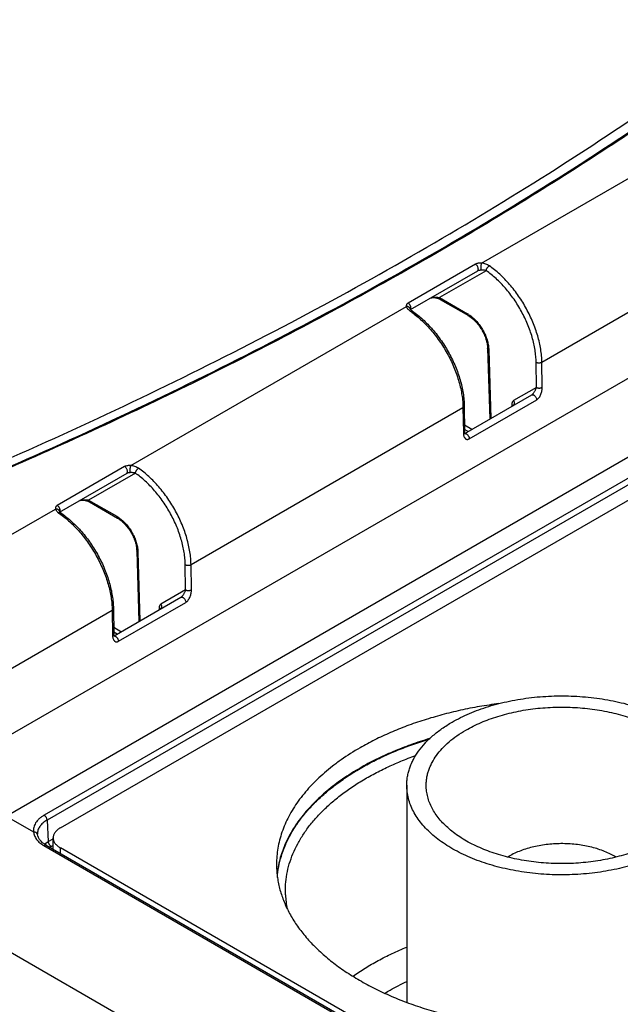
# Model space of a CAD drawing. Header units: inches. Extents: x 0 to 34, y 0 to 22.
# Tile 5 of 67: x 2.925 to 3.651, y 12.575 to 13.766. Entities that reach past the tile are written whole.
import ezdxf

# ---------------------------------------------------------------- set-up
doc = ezdxf.new("R2010")
doc.units = ezdxf.units.IN
doc.header["$LTSCALE"] = 1.87
doc.header["$MEASUREMENT"] = 0
doc.layers.get('0').update_dxf_attribs({"linetype": 'CONTINUOUS'})

msp = doc.modelspace()

# ---------------------------------------------------------------- linework, layer by layer
at = {"color": 7, "linetype": 'CONTINUOUS'}
for p, q in [((3.4835, 13.4718), (3.8168, 13.6643)), ((2.8685, 12.8754), (4.0546, 13.5602)), ((3.5564, 13.3521), (3.8853, 13.542)), ((2.9084, 12.8028), (4.0964, 13.4888)), ((3.4761, 13.4706), (3.3946, 13.4236)), ((4.094, 13.4618), (2.9545, 12.8038)), ((4.0975, 13.4559), (2.958, 12.7979)), ((3.4785, 13.4623), (3.397, 13.4153)), ((3.489, 13.4627), (3.4326, 13.4301)), ((2.9742, 12.7887), (4.1041, 13.4411)), ((3.4326, 13.4301), (3.4664, 13.4106)), ((3.4336, 13.4279), (3.4675, 13.4083)), ((3.0592, 13.2269), (3.3925, 13.4193)), ((3.397, 13.4152), (3.3971, 13.4153)), ((3.3973, 13.4164), (3.3973, 13.4165)), ((3.3977, 13.4159), (3.3979, 13.4162)), ((3.3979, 13.4162), (3.3981, 13.4168)), ((3.3989, 13.4146), (3.3982, 13.4152)), ((3.4907, 13.3689), (3.4933, 13.2831)), ((3.4919, 13.3707), (3.4922, 13.367)), ((3.4922, 13.367), (3.4946, 13.2839)), ((3.5499, 13.3215), (3.5494, 13.352)), ((3.5568, 13.3216), (3.5564, 13.3521)), ((3.5499, 13.3215), (3.5222, 13.3055)), ((3.4633, 13.2658), (3.5441, 13.3125)), ((3.1321, 13.1071), (3.461, 13.297)), ((3.461, 13.297), (3.4615, 13.2665)), ((3.4625, 13.299), (3.4629, 13.2685)), ((3.4686, 13.2593), (3.5501, 13.3063)), ((3.5201, 13.3007), (3.5202, 13.2987)), ((3.4717, 13.2707), (3.4628, 13.2758)), ((3.4671, 13.268), (3.4629, 13.2704)), ((3.4634, 13.2657), (3.4645, 13.2655)), ((3.0518, 13.2257), (2.9704, 13.1786)), ((3.0543, 13.2174), (2.9727, 13.1703)), ((3.0648, 13.2178), (3.0083, 13.1852)), ((3.0083, 13.1852), (3.0422, 13.1656)), ((3.0094, 13.1829), (3.0432, 13.1634)), ((2.7978, 13.0759), (2.9683, 13.1743)), ((2.9727, 13.1703), (2.9728, 13.1704)), ((2.9731, 13.1715), (2.9731, 13.1715)), ((2.9734, 13.1709), (2.9736, 13.1712)), ((2.9736, 13.1712), (2.9738, 13.1719)), ((2.9746, 13.1696), (2.9739, 13.1703)), ((3.0665, 13.1239), (3.069, 13.0382)), ((3.0676, 13.1257), (3.0679, 13.1221)), ((3.0679, 13.1221), (3.0704, 13.0389)), ((3.1256, 13.0765), (3.1252, 13.107)), ((3.1326, 13.0766), (3.1321, 13.1071)), ((3.1256, 13.0765), (3.0956, 13.0592)), ((3.039, 13.0208), (3.1199, 13.0675)), ((3.0444, 13.0143), (3.1258, 13.0613)), ((2.8685, 12.9549), (3.0368, 13.052)), ((3.0368, 13.052), (3.0372, 13.0215)), ((3.0382, 13.054), (3.0387, 13.0236)), ((3.0936, 13.0547), (3.0936, 13.0524)), ((3.0951, 13.0534), (3.0946, 13.053)), ((3.0474, 13.0257), (3.0386, 13.0308)), ((3.0428, 13.023), (3.0386, 13.0255)), ((3.0391, 13.0207), (3.0402, 13.0206)), ((3.393, 12.84), (3.393, 12.5774)), ((2.9084, 12.8028), (2.9417, 12.7836)), ((2.958, 12.7979), (2.9595, 12.7719)), ((2.9466, 12.7803), (2.9462, 12.7814)), ((2.9466, 12.7803), (2.9465, 12.7811)), ((2.9555, 12.7692), (2.9595, 12.7719)), ((2.9595, 12.7719), (2.9654, 12.7753)), ((2.9654, 12.7626), (2.9654, 12.7764)), ((2.9541, 12.767), (4.4292, 11.9153)), ((2.957, 12.7675), (2.9552, 12.7686)), ((2.957, 12.7675), (4.432, 11.9158)), ((2.963, 12.7661), (2.9654, 12.7674)), ((2.9742, 12.7575), (2.9742, 12.7642)), ((4.4397, 11.918), (2.9742, 12.7642)), ((4.3842, 11.7888), (2.8377, 12.6818))]:
    msp.add_line(p, q, dxfattribs=at)
for points in [[(3.4218, 13.4296), (3.4221, 13.4297), (3.4226, 13.4299), (3.4232, 13.43), (3.4238, 13.4301), (3.4246, 13.4302), (3.4254, 13.4302), (3.4261, 13.4301), (3.4269, 13.4301), (3.4277, 13.4299), (3.4285, 13.4298), (3.4293, 13.4296), (3.4301, 13.4294), (3.4308, 13.4292), (3.4315, 13.4289), (3.4323, 13.4286)], [(3.4323, 13.4286), (3.433, 13.4282), (3.4336, 13.4279)], [(3.3982, 13.4152), (3.3977, 13.4158), (3.3975, 13.4162), (3.3973, 13.4164), (3.3973, 13.4164)], [(3.4, 13.4137), (3.3997, 13.4139), (3.3989, 13.4146)], [(3.4637, 13.2651), (3.4637, 13.2651), (3.4637, 13.2651), (3.4636, 13.2652), (3.4635, 13.2655), (3.4634, 13.2658), (3.4632, 13.2662), (3.4631, 13.2667), (3.463, 13.2674), (3.463, 13.2681), (3.4629, 13.2685)], [(2.9976, 13.1846), (2.9978, 13.1848), (2.9983, 13.1849), (2.9989, 13.185), (2.9996, 13.1851), (3.0003, 13.1852), (3.0011, 13.1852), (3.0019, 13.1852), (3.0027, 13.1851), (3.0035, 13.185), (3.0043, 13.1848), (3.005, 13.1846), (3.0058, 13.1844), (3.0066, 13.1842), (3.0073, 13.1839), (3.008, 13.1836)], [(3.008, 13.1836), (3.0087, 13.1833), (3.0094, 13.1829)], [(2.9739, 13.1703), (2.9735, 13.1708), (2.9732, 13.1712), (2.9731, 13.1715), (2.9731, 13.1715)], [(2.9757, 13.1688), (2.9755, 13.1689), (2.9746, 13.1696)], [(3.0394, 13.0202), (3.0394, 13.0201), (3.0394, 13.0202), (3.0393, 13.0203), (3.0392, 13.0205), (3.0391, 13.0208), (3.039, 13.0213), (3.0388, 13.0218), (3.0388, 13.0224), (3.0387, 13.0231), (3.0387, 13.0236)], [(2.9552, 12.7686), (2.9527, 12.7705), (2.9507, 12.7724), (2.949, 12.7745), (2.9477, 12.7767), (2.9469, 12.7788), (2.9466, 12.7803)]]:
    msp.add_lwpolyline(points, dxfattribs=at)
for centre, radius, start, end in [((3.3347, 13.3231), 0.1101, 54.2598, 55.1883), ((3.4485, 13.3796), 0.0358, 56.6955, 59.9842), ((2.9104, 13.0781), 0.1101, 54.2598, 55.1883), ((3.0243, 13.1346), 0.0358, 56.6955, 59.9842), ((2.9732, 12.7471), 0.0283, 128.7294, 130.1686), ((2.9782, 12.7398), 0.0303, 119.9395, 123.8121), ((3.5585, 12.6821), 0.0833, 119.999, 121.424), ((3.3529, 12.712), 0.1067, 182.4788, 191.655)]:
    msp.add_arc(centre, radius, start, end, dxfattribs=at)
for points, knots in [([(2.753, 13.1684), (2.8109, 13.1918), (2.9249, 13.24), (3.0917, 13.3173), (3.2526, 13.3987), (3.4072, 13.484), (3.5552, 13.5732), (3.6963, 13.666), (3.8303, 13.7623), (3.9158, 13.8295), (3.9572, 13.8637)], [0, 0, 0, 0, 0.134227, 0.265973, 0.395143, 0.521653, 0.645435, 0.766439, 0.884631, 1, 1, 1, 1]), ([(2.7624, 13.1624), (2.8198, 13.1856), (2.9327, 13.2332), (3.098, 13.3096), (3.2575, 13.3899), (3.4109, 13.4741), (3.5579, 13.5621), (3.6981, 13.6536), (3.8315, 13.7485), (3.9166, 13.8148), (3.9579, 13.8484)], [0, 0, 0, 0, 0.134098, 0.265751, 0.394864, 0.521355, 0.645156, 0.766217, 0.884503, 1, 1, 1, 1]), ([(3.687, 13.6455), (3.6529, 13.6224), (3.5833, 13.5769), (3.4761, 13.5111), (3.3654, 13.4473), (3.2513, 13.3856), (3.1338, 13.326), (3.0131, 13.2686), (2.8893, 13.2135), (2.8053, 13.1784), (2.7629, 13.1613)], [0, 0, 0, 0, 0.118305, 0.238588, 0.360823, 0.48498, 0.611022, 0.738905, 0.868583, 1, 1, 1, 1]), ([(3.4835, 13.4718), (3.4828, 13.4719), (3.4815, 13.4719), (3.4795, 13.4718), (3.4777, 13.4714), (3.4766, 13.4709), (3.4761, 13.4706)], [0, 0, 0, 0, 0.26183, 0.522046, 0.771896, 1, 1, 1, 1]), ([(3.4785, 13.4623), (3.4786, 13.4624), (3.4789, 13.4626), (3.4792, 13.4629), (3.4794, 13.4634), (3.4795, 13.4639), (3.4796, 13.4644), (3.4795, 13.4652), (3.4793, 13.4663), (3.4788, 13.4676), (3.478, 13.4688), (3.4771, 13.4699), (3.4764, 13.4704), (3.4761, 13.4706)], [0, 0, 0, 0, 0.04284, 0.087468, 0.135284, 0.187234, 0.243726, 0.304733, 0.438367, 0.582676, 0.729794, 0.871346, 1, 1, 1, 1]), ([(3.4829, 13.4633), (3.4825, 13.4633), (3.4818, 13.4632), (3.4809, 13.4631), (3.4801, 13.4629), (3.4795, 13.4628), (3.479, 13.4626), (3.4787, 13.4624), (3.4785, 13.4623)], [0, 0, 0, 0, 0.243804, 0.498544, 0.62898, 0.759211, 0.885128, 1, 1, 1, 1]), ([(3.4829, 13.4633), (3.4829, 13.4634), (3.4829, 13.4637), (3.4828, 13.4642), (3.4828, 13.465), (3.4828, 13.4661), (3.4829, 13.4673), (3.483, 13.4686), (3.4831, 13.4698), (3.4833, 13.4709), (3.4834, 13.4715), (3.4835, 13.4718)], [0, 0, 0, 0, 0.035553, 0.07945, 0.189331, 0.322452, 0.469789, 0.621278, 0.766554, 0.895697, 1, 1, 1, 1]), ([(3.489, 13.4627), (3.4886, 13.4629), (3.4876, 13.4631), (3.4862, 13.4633), (3.4846, 13.4634), (3.4835, 13.4634), (3.4829, 13.4633)], [0, 0, 0, 0, 0.228463, 0.471052, 0.727757, 1, 1, 1, 1]), ([(3.4929, 13.4685), (3.4922, 13.469), (3.4908, 13.4698), (3.4886, 13.4708), (3.4861, 13.4715), (3.4844, 13.4717), (3.4835, 13.4718)], [0, 0, 0, 0, 0.235693, 0.481608, 0.736806, 1, 1, 1, 1]), ([(3.489, 13.4627), (3.4891, 13.463), (3.4892, 13.4635), (3.4894, 13.4644), (3.4898, 13.4652), (3.4903, 13.466), (3.4909, 13.4668), (3.4915, 13.4675), (3.4922, 13.4681), (3.4926, 13.4684), (3.4929, 13.4685)], [0, 0, 0, 0, 0.110213, 0.231136, 0.360037, 0.49354, 0.627932, 0.759437, 0.884485, 1, 1, 1, 1]), ([(3.5564, 13.3521), (3.5564, 13.3546), (3.5561, 13.3598), (3.5551, 13.3677), (3.5535, 13.3757), (3.5514, 13.3839), (3.5488, 13.3922), (3.5456, 13.4005), (3.5419, 13.4086), (3.5378, 13.4167), (3.5333, 13.4245), (3.5283, 13.4321), (3.5231, 13.4393), (3.5175, 13.4462), (3.5116, 13.4525), (3.5056, 13.4584), (3.4993, 13.4638), (3.495, 13.467), (3.4929, 13.4685)], [0, 0, 0, 0, 0.055704, 0.113683, 0.173727, 0.235588, 0.298979, 0.363586, 0.429072, 0.495087, 0.561271, 0.62726, 0.692697, 0.757229, 0.820524, 0.882266, 0.942175, 1, 1, 1, 1]), ([(3.5494, 13.352), (3.5494, 13.3544), (3.5491, 13.3593), (3.5482, 13.3668), (3.5467, 13.3745), (3.5447, 13.3823), (3.5422, 13.3902), (3.5392, 13.398), (3.5357, 13.4058), (3.5318, 13.4134), (3.5275, 13.4209), (3.5228, 13.4281), (3.5177, 13.4349), (3.5124, 13.4415), (3.5069, 13.4475), (3.5011, 13.4531), (3.4952, 13.4582), (3.4911, 13.4613), (3.489, 13.4627)], [0, 0, 0, 0, 0.055704, 0.113683, 0.173727, 0.235588, 0.298979, 0.363586, 0.429072, 0.495087, 0.561271, 0.62726, 0.692697, 0.757229, 0.820524, 0.882267, 0.942175, 1, 1, 1, 1]), ([(3.4218, 13.4296), (3.422, 13.4297), (3.4225, 13.4299), (3.4232, 13.4301), (3.424, 13.4303), (3.425, 13.4305), (3.4263, 13.4306), (3.4277, 13.4306), (3.429, 13.4306), (3.4306, 13.4305), (3.4318, 13.4303), (3.4326, 13.4301)], [0, 0, 0, 0, 0.066928, 0.139582, 0.212813, 0.284545, 0.421686, 0.55067, 0.672408, 0.787638, 1, 1, 1, 1]), ([(3.4326, 13.4301), (3.4326, 13.4299), (3.4326, 13.4294), (3.4328, 13.4288), (3.4332, 13.4282), (3.4335, 13.428), (3.4336, 13.4279)], [0, 0, 0, 0, 0.289799, 0.549049, 0.782228, 1, 1, 1, 1]), ([(3.3946, 13.4236), (3.3942, 13.4233), (3.3936, 13.4229), (3.393, 13.4222), (3.3927, 13.4216), (3.3925, 13.421), (3.3924, 13.4205), (3.3924, 13.4199), (3.3925, 13.4195), (3.3925, 13.4193)], [0, 0, 0, 0, 0.293066, 0.423644, 0.545715, 0.661864, 0.774774, 0.886876, 1, 1, 1, 1]), ([(3.3973, 13.4165), (3.3973, 13.4167), (3.3971, 13.4171), (3.3967, 13.4177), (3.3962, 13.4182), (3.3956, 13.4187), (3.3949, 13.419), (3.3939, 13.4193), (3.3931, 13.4194), (3.3925, 13.4193)], [0, 0, 0, 0, 0.113367, 0.228447, 0.346688, 0.46907, 0.596025, 0.727416, 1, 1, 1, 1]), ([(3.3925, 13.4193), (3.3927, 13.4188), (3.3931, 13.418), (3.3937, 13.417), (3.3945, 13.416), (3.3958, 13.4148), (3.3969, 13.4139), (3.3975, 13.4135)], [0, 0, 0, 0, 0.214544, 0.330563, 0.452626, 0.714677, 1, 1, 1, 1]), ([(3.3981, 13.4168), (3.3981, 13.4171), (3.3981, 13.4177), (3.398, 13.4186), (3.3978, 13.4196), (3.3973, 13.4206), (3.3968, 13.4215), (3.3962, 13.4224), (3.3954, 13.4231), (3.3949, 13.4234), (3.3946, 13.4236)], [0, 0, 0, 0, 0.106205, 0.224438, 0.352354, 0.486416, 0.62243, 0.756012, 0.883007, 1, 1, 1, 1]), ([(3.4, 13.4137), (3.3999, 13.4138), (3.3998, 13.4139), (3.3994, 13.414), (3.3989, 13.414), (3.3982, 13.4138), (3.3978, 13.4136), (3.3975, 13.4135)], [0, 0, 0, 0, 0.101963, 0.206876, 0.434613, 0.69764, 1, 1, 1, 1]), ([(3.399, 13.4124), (3.4011, 13.4109), (3.4053, 13.4076), (3.4114, 13.4023), (3.4174, 13.3963), (3.4231, 13.39), (3.4286, 13.3831), (3.4337, 13.376), (3.4385, 13.3685), (3.443, 13.3607), (3.447, 13.3528), (3.4505, 13.3447), (3.4536, 13.3366), (3.4562, 13.3284), (3.4583, 13.3203), (3.4598, 13.3124), (3.4607, 13.3046), (3.461, 13.2995), (3.461, 13.297)], [0, 0, 0, 0, 0.058235, 0.118467, 0.180453, 0.243911, 0.308533, 0.373991, 0.439944, 0.506042, 0.571933, 0.637269, 0.70171, 0.764931, 0.826628, 0.886526, 0.944384, 1, 1, 1, 1]), ([(3.4, 13.4137), (3.4021, 13.4122), (3.4064, 13.409), (3.4125, 13.4038), (3.4185, 13.3979), (3.4243, 13.3917), (3.4298, 13.3849), (3.4349, 13.3778), (3.4398, 13.3704), (3.4442, 13.3627), (3.4483, 13.3548), (3.4519, 13.3468), (3.455, 13.3387), (3.4576, 13.3306), (3.4597, 13.3225), (3.4612, 13.3145), (3.4622, 13.3067), (3.4624, 13.3015), (3.4625, 13.299)], [0, 0, 0, 0, 0.058181, 0.118268, 0.180047, 0.243269, 0.307648, 0.372874, 0.438621, 0.50455, 0.570319, 0.635591, 0.700035, 0.763342, 0.825226, 0.88543, 0.943744, 1, 1, 1, 1]), ([(3.4664, 13.4106), (3.4664, 13.4103), (3.4665, 13.4099), (3.4667, 13.4092), (3.467, 13.4087), (3.4673, 13.4084), (3.4675, 13.4083)], [0, 0, 0, 0, 0.289799, 0.549049, 0.782228, 1, 1, 1, 1]), ([(3.4675, 13.4083), (3.4682, 13.4079), (3.4697, 13.407), (3.4718, 13.4054), (3.474, 13.4035), (3.4768, 13.4007), (3.4802, 13.3967), (3.4837, 13.3915), (3.4866, 13.3859), (3.4885, 13.381), (3.4896, 13.3771), (3.4902, 13.3743), (3.4906, 13.3716), (3.4907, 13.3698), (3.4907, 13.3689)], [0, 0, 0, 0, 0.053827, 0.110884, 0.170779, 0.233091, 0.363124, 0.497338, 0.6319, 0.762962, 0.826035, 0.886847, 0.944971, 1, 1, 1, 1]), ([(3.4682, 13.4095), (3.4697, 13.4085), (3.4726, 13.4063), (3.4767, 13.4023), (3.4805, 13.3978), (3.484, 13.3927), (3.4869, 13.3874), (3.4892, 13.3818), (3.491, 13.3762), (3.4917, 13.3725), (3.4919, 13.3707)], [0, 0, 0, 0, 0.114996, 0.237237, 0.364803, 0.49543, 0.626675, 0.756057, 0.881203, 1, 1, 1, 1]), ([(3.4922, 13.367), (3.492, 13.3672), (3.4916, 13.3674), (3.4911, 13.3679), (3.4908, 13.3684), (3.4907, 13.3687), (3.4907, 13.3689)], [0, 0, 0, 0, 0.291924, 0.551667, 0.783955, 1, 1, 1, 1]), ([(3.5494, 13.352), (3.5497, 13.3518), (3.5502, 13.3516), (3.551, 13.3514), (3.552, 13.3512), (3.5529, 13.3512), (3.5539, 13.3512), (3.5548, 13.3514), (3.5556, 13.3517), (3.5562, 13.3519), (3.5564, 13.3521)], [0, 0, 0, 0, 0.113486, 0.236274, 0.365797, 0.498904, 0.632163, 0.76213, 0.88562, 1, 1, 1, 1]), ([(3.5441, 13.3125), (3.5443, 13.3126), (3.5447, 13.3129), (3.5453, 13.3134), (3.5458, 13.314), (3.5465, 13.3148), (3.5472, 13.3158), (3.5479, 13.317), (3.5485, 13.3182), (3.5492, 13.3196), (3.5496, 13.3208), (3.5499, 13.3215)], [0, 0, 0, 0, 0.065202, 0.136898, 0.209841, 0.28164, 0.419303, 0.548918, 0.671247, 0.786973, 1, 1, 1, 1]), ([(3.5499, 13.3215), (3.5501, 13.3214), (3.5506, 13.3211), (3.5515, 13.3209), (3.5524, 13.3207), (3.5534, 13.3207), (3.5543, 13.3208), (3.5552, 13.3209), (3.5561, 13.3212), (3.5566, 13.3214), (3.5568, 13.3216)], [0, 0, 0, 0, 0.113486, 0.236274, 0.365797, 0.498904, 0.632163, 0.76213, 0.88562, 1, 1, 1, 1]), ([(3.5501, 13.3063), (3.5503, 13.3064), (3.5509, 13.3068), (3.5517, 13.3075), (3.5524, 13.3083), (3.5534, 13.3095), (3.5544, 13.3112), (3.5553, 13.3133), (3.556, 13.3154), (3.5565, 13.3175), (3.5568, 13.3196), (3.5569, 13.3209), (3.5568, 13.3216)], [0, 0, 0, 0, 0.05676, 0.11734, 0.180838, 0.246294, 0.379667, 0.512562, 0.642216, 0.767175, 0.886624, 1, 1, 1, 1]), ([(3.5441, 13.3125), (3.5442, 13.3125), (3.5445, 13.3127), (3.5449, 13.3127), (3.5454, 13.3127), (3.5459, 13.3126), (3.5464, 13.3123), (3.5471, 13.3119), (3.5479, 13.3112), (3.5488, 13.3101), (3.5495, 13.3089), (3.5499, 13.3076), (3.5501, 13.3067), (3.5501, 13.3063)], [0, 0, 0, 0, 0.042826, 0.087415, 0.13515, 0.186975, 0.243301, 0.304115, 0.437357, 0.581401, 0.728537, 0.870506, 1, 1, 1, 1]), ([(3.4625, 13.299), (3.4625, 13.2988), (3.4624, 13.2984), (3.4621, 13.2979), (3.4617, 13.2974), (3.4613, 13.2971), (3.461, 13.297)], [0, 0, 0, 0, 0.215959, 0.448301, 0.708161, 1, 1, 1, 1]), ([(3.5222, 13.3055), (3.522, 13.3054), (3.5217, 13.3052), (3.5213, 13.3047), (3.5209, 13.3042), (3.5206, 13.3036), (3.5204, 13.303), (3.5202, 13.302), (3.5201, 13.3012), (3.5201, 13.3007)], [0, 0, 0, 0, 0.107002, 0.216253, 0.329652, 0.448848, 0.574994, 0.708807, 1, 1, 1, 1]), ([(3.5201, 13.3007), (3.5203, 13.3006), (3.5206, 13.3004), (3.5209, 13.3001), (3.5212, 13.2998), (3.5214, 13.2996), (3.5214, 13.2994)], [0, 0, 0, 0, 0.281522, 0.541093, 0.779482, 1, 1, 1, 1]), ([(3.5222, 13.3055), (3.5225, 13.305), (3.5228, 13.3042), (3.523, 13.3031), (3.523, 13.3023), (3.5228, 13.3015), (3.5226, 13.3008), (3.5222, 13.3002), (3.5219, 13.2998), (3.5217, 13.2996)], [0, 0, 0, 0, 0.268882, 0.400418, 0.528415, 0.652251, 0.771783, 0.887387, 1, 1, 1, 1]), ([(3.4629, 13.2685), (3.4629, 13.2683), (3.4629, 13.2679), (3.4626, 13.2674), (3.4621, 13.2669), (3.4617, 13.2666), (3.4615, 13.2665)], [0, 0, 0, 0, 0.215959, 0.448301, 0.708161, 1, 1, 1, 1]), ([(3.4615, 13.2665), (3.4615, 13.2659), (3.4616, 13.2647), (3.4619, 13.263), (3.4624, 13.2617), (3.4628, 13.2608), (3.4633, 13.2602), (3.4637, 13.2596), (3.4643, 13.2592), (3.4649, 13.2588), (3.4655, 13.2586), (3.4663, 13.2585), (3.467, 13.2586), (3.4678, 13.2589), (3.4684, 13.2591), (3.4686, 13.2593)], [0, 0, 0, 0, 0.146174, 0.282926, 0.409883, 0.469806, 0.52748, 0.583218, 0.637539, 0.691298, 0.745703, 0.802289, 0.862699, 0.928345, 1, 1, 1, 1]), ([(3.4645, 13.2655), (3.4647, 13.2654), (3.4653, 13.2652), (3.466, 13.2646), (3.4667, 13.2639), (3.4673, 13.2631), (3.4679, 13.2622), (3.4683, 13.2612), (3.4686, 13.2602), (3.4686, 13.2596), (3.4686, 13.2593)], [0, 0, 0, 0, 0.105854, 0.223681, 0.351219, 0.485016, 0.620962, 0.754739, 0.882227, 1, 1, 1, 1]), ([(3.0592, 13.2269), (3.0586, 13.2269), (3.0572, 13.227), (3.0553, 13.2268), (3.0534, 13.2264), (3.0523, 13.2259), (3.0518, 13.2257)], [0, 0, 0, 0, 0.26183, 0.522046, 0.771896, 1, 1, 1, 1]), ([(3.0543, 13.2174), (3.0544, 13.2174), (3.0546, 13.2176), (3.0549, 13.218), (3.0551, 13.2184), (3.0552, 13.2189), (3.0553, 13.2194), (3.0553, 13.2203), (3.055, 13.2214), (3.0545, 13.2227), (3.0538, 13.2239), (3.0529, 13.2249), (3.0522, 13.2254), (3.0518, 13.2257)], [0, 0, 0, 0, 0.04284, 0.087468, 0.135284, 0.187234, 0.243726, 0.304733, 0.438367, 0.582676, 0.729794, 0.871346, 1, 1, 1, 1]), ([(3.0586, 13.2184), (3.0586, 13.2185), (3.0586, 13.2187), (3.0586, 13.2192), (3.0585, 13.22), (3.0586, 13.2212), (3.0586, 13.2224), (3.0587, 13.2236), (3.0589, 13.2249), (3.059, 13.2259), (3.0592, 13.2266), (3.0592, 13.2269)], [0, 0, 0, 0, 0.035553, 0.07945, 0.189331, 0.322452, 0.469789, 0.621278, 0.766554, 0.895697, 1, 1, 1, 1]), ([(3.0686, 13.2236), (3.068, 13.224), (3.0666, 13.2248), (3.0643, 13.2258), (3.0618, 13.2265), (3.0601, 13.2268), (3.0592, 13.2269)], [0, 0, 0, 0, 0.235693, 0.481608, 0.736806, 1, 1, 1, 1]), ([(3.0586, 13.2184), (3.0583, 13.2183), (3.0575, 13.2183), (3.0566, 13.2181), (3.0558, 13.218), (3.0553, 13.2178), (3.0547, 13.2176), (3.0544, 13.2175), (3.0543, 13.2174)], [0, 0, 0, 0, 0.243804, 0.498544, 0.62898, 0.759211, 0.885128, 1, 1, 1, 1]), ([(3.0648, 13.2178), (3.0643, 13.2179), (3.0634, 13.2181), (3.0619, 13.2183), (3.0603, 13.2184), (3.0592, 13.2184), (3.0586, 13.2184)], [0, 0, 0, 0, 0.228463, 0.471052, 0.727757, 1, 1, 1, 1]), ([(3.0648, 13.2178), (3.0648, 13.218), (3.0649, 13.2186), (3.0652, 13.2194), (3.0656, 13.2202), (3.066, 13.221), (3.0666, 13.2218), (3.0672, 13.2225), (3.0679, 13.2231), (3.0684, 13.2234), (3.0686, 13.2236)], [0, 0, 0, 0, 0.110213, 0.231136, 0.360037, 0.49354, 0.627932, 0.759437, 0.884485, 1, 1, 1, 1]), ([(3.1252, 13.107), (3.1251, 13.1094), (3.1249, 13.1144), (3.1239, 13.1219), (3.1224, 13.1295), (3.1204, 13.1373), (3.1179, 13.1452), (3.1149, 13.153), (3.1114, 13.1608), (3.1075, 13.1685), (3.1032, 13.1759), (3.0985, 13.1831), (3.0935, 13.19), (3.0882, 13.1965), (3.0826, 13.2026), (3.0768, 13.2082), (3.0709, 13.2133), (3.0668, 13.2163), (3.0648, 13.2178)], [0, 0, 0, 0, 0.055704, 0.113683, 0.173727, 0.235588, 0.298979, 0.363586, 0.429072, 0.495087, 0.561271, 0.62726, 0.692697, 0.757229, 0.820524, 0.882267, 0.942175, 1, 1, 1, 1]), ([(3.1321, 13.1071), (3.1321, 13.1096), (3.1318, 13.1148), (3.1308, 13.1227), (3.1293, 13.1308), (3.1271, 13.139), (3.1245, 13.1472), (3.1213, 13.1555), (3.1177, 13.1637), (3.1136, 13.1717), (3.109, 13.1796), (3.1041, 13.1871), (3.0988, 13.1944), (3.0932, 13.2012), (3.0874, 13.2076), (3.0813, 13.2135), (3.0751, 13.2188), (3.0708, 13.2221), (3.0686, 13.2236)], [0, 0, 0, 0, 0.055704, 0.113683, 0.173727, 0.235588, 0.298979, 0.363586, 0.429072, 0.495087, 0.561271, 0.62726, 0.692697, 0.757229, 0.820524, 0.882266, 0.942175, 1, 1, 1, 1]), ([(2.9704, 13.1786), (2.9699, 13.1784), (2.9693, 13.1779), (2.9687, 13.1772), (2.9684, 13.1767), (2.9682, 13.1761), (2.9682, 13.1755), (2.9682, 13.1749), (2.9682, 13.1745), (2.9683, 13.1743)], [0, 0, 0, 0, 0.293066, 0.423644, 0.545715, 0.661864, 0.774774, 0.886876, 1, 1, 1, 1]), ([(2.9738, 13.1719), (2.9738, 13.1721), (2.9739, 13.1727), (2.9738, 13.1737), (2.9735, 13.1747), (2.9731, 13.1756), (2.9725, 13.1766), (2.9719, 13.1774), (2.9712, 13.1781), (2.9706, 13.1785), (2.9704, 13.1786)], [0, 0, 0, 0, 0.106205, 0.224438, 0.352354, 0.486416, 0.62243, 0.756012, 0.883007, 1, 1, 1, 1]), ([(2.9975, 13.1846), (2.9978, 13.1847), (2.9982, 13.1849), (2.999, 13.1852), (2.9997, 13.1853), (3.0008, 13.1855), (3.002, 13.1856), (3.0034, 13.1856), (3.0047, 13.1856), (3.0064, 13.1855), (3.0076, 13.1853), (3.0083, 13.1852)], [0, 0, 0, 0, 0.066928, 0.139582, 0.212813, 0.284545, 0.421686, 0.55067, 0.672408, 0.787638, 1, 1, 1, 1]), ([(3.0083, 13.1852), (3.0083, 13.1849), (3.0084, 13.1845), (3.0086, 13.1838), (3.0089, 13.1833), (3.0092, 13.183), (3.0094, 13.1829)], [0, 0, 0, 0, 0.289799, 0.549049, 0.782228, 1, 1, 1, 1]), ([(2.9731, 13.1715), (2.973, 13.1717), (2.9728, 13.1722), (2.9725, 13.1728), (2.972, 13.1733), (2.9714, 13.1737), (2.9707, 13.174), (2.9697, 13.1743), (2.9688, 13.1744), (2.9683, 13.1743)], [0, 0, 0, 0, 0.113367, 0.228447, 0.346688, 0.46907, 0.596025, 0.727416, 1, 1, 1, 1]), ([(2.9683, 13.1743), (2.9684, 13.1738), (2.9688, 13.173), (2.9695, 13.172), (2.9703, 13.171), (2.9715, 13.1698), (2.9727, 13.1689), (2.9733, 13.1685)], [0, 0, 0, 0, 0.214544, 0.330563, 0.452626, 0.714677, 1, 1, 1, 1]), ([(2.9757, 13.1688), (2.9756, 13.1688), (2.9755, 13.1689), (2.9751, 13.169), (2.9746, 13.169), (2.9739, 13.1689), (2.9735, 13.1686), (2.9733, 13.1685)], [0, 0, 0, 0, 0.101963, 0.206876, 0.434613, 0.69764, 1, 1, 1, 1]), ([(2.9747, 13.1675), (2.9769, 13.1659), (2.9811, 13.1627), (2.9872, 13.1573), (2.9931, 13.1514), (2.9988, 13.145), (3.0043, 13.1382), (3.0095, 13.131), (3.0143, 13.1235), (3.0187, 13.1158), (3.0227, 13.1078), (3.0263, 13.0997), (3.0294, 13.0916), (3.0319, 13.0835), (3.034, 13.0754), (3.0355, 13.0674), (3.0365, 13.0597), (3.0367, 13.0545), (3.0368, 13.052)], [0, 0, 0, 0, 0.058235, 0.118467, 0.180453, 0.243911, 0.308533, 0.373991, 0.439944, 0.506042, 0.571933, 0.637269, 0.70171, 0.764931, 0.826628, 0.886526, 0.944384, 1, 1, 1, 1]), ([(2.9757, 13.1688), (2.9779, 13.1673), (2.9821, 13.1641), (2.9883, 13.1588), (2.9942, 13.153), (3, 13.1467), (3.0055, 13.14), (3.0107, 13.1329), (3.0155, 13.1254), (3.02, 13.1178), (3.024, 13.1099), (3.0276, 13.1018), (3.0307, 13.0937), (3.0333, 13.0856), (3.0354, 13.0775), (3.0369, 13.0695), (3.0379, 13.0617), (3.0382, 13.0566), (3.0382, 13.054)], [0, 0, 0, 0, 0.058181, 0.118268, 0.180047, 0.243269, 0.307648, 0.372874, 0.438621, 0.50455, 0.570319, 0.635591, 0.700035, 0.763342, 0.825226, 0.88543, 0.943744, 1, 1, 1, 1]), ([(3.0422, 13.1656), (3.0422, 13.1654), (3.0422, 13.1649), (3.0424, 13.1643), (3.0427, 13.1637), (3.043, 13.1635), (3.0432, 13.1634)], [0, 0, 0, 0, 0.289799, 0.549049, 0.782228, 1, 1, 1, 1]), ([(3.0432, 13.1634), (3.0439, 13.163), (3.0454, 13.162), (3.0476, 13.1604), (3.0497, 13.1585), (3.0526, 13.1557), (3.0559, 13.1518), (3.0594, 13.1465), (3.0623, 13.1409), (3.0642, 13.136), (3.0653, 13.1321), (3.0659, 13.1293), (3.0663, 13.1266), (3.0664, 13.1248), (3.0665, 13.1239)], [0, 0, 0, 0, 0.053827, 0.110884, 0.170779, 0.233091, 0.363124, 0.497338, 0.6319, 0.762962, 0.826035, 0.886847, 0.944971, 1, 1, 1, 1]), ([(3.0439, 13.1646), (3.0454, 13.1636), (3.0484, 13.1613), (3.0525, 13.1574), (3.0563, 13.1528), (3.0597, 13.1478), (3.0626, 13.1424), (3.065, 13.1369), (3.0667, 13.1313), (3.0674, 13.1275), (3.0676, 13.1257)], [0, 0, 0, 0, 0.114996, 0.237237, 0.364803, 0.49543, 0.626675, 0.756057, 0.881203, 1, 1, 1, 1]), ([(3.0679, 13.1221), (3.0677, 13.1222), (3.0673, 13.1224), (3.0669, 13.1229), (3.0666, 13.1234), (3.0665, 13.1238), (3.0665, 13.1239)], [0, 0, 0, 0, 0.291924, 0.551667, 0.783955, 1, 1, 1, 1]), ([(3.1252, 13.107), (3.1254, 13.1069), (3.1259, 13.1067), (3.1268, 13.1064), (3.1277, 13.1063), (3.1286, 13.1062), (3.1296, 13.1063), (3.1305, 13.1064), (3.1314, 13.1067), (3.1319, 13.107), (3.1321, 13.1071)], [0, 0, 0, 0, 0.113486, 0.236274, 0.365797, 0.498904, 0.632163, 0.76213, 0.88562, 1, 1, 1, 1]), ([(3.1199, 13.0675), (3.1201, 13.0676), (3.1205, 13.0679), (3.121, 13.0684), (3.1215, 13.069), (3.1222, 13.0698), (3.1229, 13.0708), (3.1236, 13.072), (3.1243, 13.0732), (3.125, 13.0747), (3.1254, 13.0758), (3.1256, 13.0765)], [0, 0, 0, 0, 0.065202, 0.136898, 0.209841, 0.28164, 0.419303, 0.548918, 0.671247, 0.786973, 1, 1, 1, 1]), ([(3.1256, 13.0765), (3.1259, 13.0764), (3.1264, 13.0762), (3.1272, 13.0759), (3.1282, 13.0758), (3.1291, 13.0757), (3.1301, 13.0758), (3.131, 13.076), (3.1318, 13.0762), (3.1323, 13.0765), (3.1326, 13.0766)], [0, 0, 0, 0, 0.113486, 0.236274, 0.365797, 0.498904, 0.632163, 0.76213, 0.88562, 1, 1, 1, 1]), ([(3.1258, 13.0613), (3.1261, 13.0615), (3.1266, 13.0619), (3.1274, 13.0626), (3.1282, 13.0634), (3.1291, 13.0646), (3.1301, 13.0662), (3.1311, 13.0683), (3.1318, 13.0704), (3.1323, 13.0725), (3.1325, 13.0746), (3.1326, 13.0759), (3.1326, 13.0766)], [0, 0, 0, 0, 0.05676, 0.11734, 0.180838, 0.246294, 0.379667, 0.512562, 0.642216, 0.767175, 0.886624, 1, 1, 1, 1]), ([(3.0956, 13.0592), (3.0955, 13.0591), (3.0952, 13.0589), (3.0948, 13.0585), (3.0944, 13.058), (3.094, 13.0573), (3.0937, 13.0562), (3.0936, 13.0552), (3.0936, 13.0547)], [0, 0, 0, 0, 0.108072, 0.218231, 0.332253, 0.451706, 0.710595, 1, 1, 1, 1]), ([(3.0956, 13.0592), (3.0959, 13.0587), (3.0963, 13.0579), (3.0964, 13.0568), (3.0964, 13.056), (3.0963, 13.0552), (3.0961, 13.0545), (3.0957, 13.0539), (3.0954, 13.0535), (3.0952, 13.0534)], [0, 0, 0, 0, 0.268952, 0.400507, 0.528505, 0.652323, 0.771827, 0.887401, 1, 1, 1, 1]), ([(3.1199, 13.0675), (3.12, 13.0676), (3.1202, 13.0677), (3.1207, 13.0678), (3.1211, 13.0677), (3.1216, 13.0676), (3.1221, 13.0674), (3.1228, 13.067), (3.1237, 13.0662), (3.1245, 13.0651), (3.1252, 13.0639), (3.1257, 13.0626), (3.1258, 13.0617), (3.1258, 13.0613)], [0, 0, 0, 0, 0.042826, 0.087415, 0.13515, 0.186975, 0.243301, 0.304115, 0.437357, 0.581401, 0.728537, 0.870506, 1, 1, 1, 1]), ([(3.0382, 13.054), (3.0382, 13.0539), (3.0382, 13.0535), (3.0379, 13.0529), (3.0374, 13.0524), (3.037, 13.0522), (3.0368, 13.052)], [0, 0, 0, 0, 0.215959, 0.448301, 0.708161, 1, 1, 1, 1]), ([(3.0936, 13.0547), (3.0938, 13.0546), (3.0941, 13.0544), (3.0945, 13.0541), (3.0948, 13.0537), (3.0949, 13.0534), (3.095, 13.0533)], [0, 0, 0, 0, 0.281407, 0.540744, 0.779016, 1, 1, 1, 1]), ([(3.0387, 13.0236), (3.0387, 13.0234), (3.0386, 13.023), (3.0383, 13.0224), (3.0378, 13.0219), (3.0375, 13.0217), (3.0372, 13.0215)], [0, 0, 0, 0, 0.215959, 0.448301, 0.708161, 1, 1, 1, 1]), ([(3.0372, 13.0215), (3.0372, 13.0209), (3.0373, 13.0197), (3.0376, 13.018), (3.0381, 13.0167), (3.0386, 13.0158), (3.039, 13.0152), (3.0395, 13.0147), (3.04, 13.0142), (3.0406, 13.0139), (3.0413, 13.0137), (3.042, 13.0136), (3.0428, 13.0137), (3.0436, 13.0139), (3.0441, 13.0141), (3.0444, 13.0143)], [0, 0, 0, 0, 0.146174, 0.282926, 0.409883, 0.469806, 0.52748, 0.583218, 0.637539, 0.691298, 0.745703, 0.802289, 0.862699, 0.928345, 1, 1, 1, 1]), ([(3.0402, 13.0206), (3.0405, 13.0205), (3.041, 13.0202), (3.0417, 13.0197), (3.0424, 13.019), (3.0431, 13.0181), (3.0436, 13.0172), (3.044, 13.0162), (3.0443, 13.0153), (3.0444, 13.0146), (3.0444, 13.0143)], [0, 0, 0, 0, 0.105854, 0.223681, 0.351219, 0.485016, 0.620962, 0.754739, 0.882227, 1, 1, 1, 1]), ([(3.5044, 12.9389), (3.4966, 12.9378), (3.481, 12.9355), (3.4581, 12.931), (3.4357, 12.9255), (3.4141, 12.9192), (3.3932, 12.9121), (3.3733, 12.904), (3.3544, 12.8953), (3.3424, 12.8888), (3.3366, 12.8854)], [0, 0, 0, 0, 0.133956, 0.266086, 0.395987, 0.523283, 0.647624, 0.768697, 0.88623, 1, 1, 1, 1]), ([(3.4479, 12.9165), (3.4512, 12.9184), (3.4581, 12.9221), (3.4689, 12.9271), (3.4803, 12.9316), (3.4922, 12.9356), (3.5046, 12.9391), (3.5174, 12.942), (3.5305, 12.9444), (3.5485, 12.9469), (3.5713, 12.9485), (3.5988, 12.9481), (3.6215, 12.9458), (3.6393, 12.9429), (3.6522, 12.9401), (3.6648, 12.9368), (3.6768, 12.933), (3.6884, 12.9286), (3.6994, 12.9238), (3.7097, 12.9185), (3.7194, 12.9128), (3.7283, 12.9068), (3.7364, 12.9003), (3.7437, 12.8935), (3.75, 12.8864), (3.7555, 12.8791), (3.76, 12.8715), (3.7636, 12.8638), (3.7661, 12.8559), (3.7677, 12.848), (3.768, 12.8426), (3.768, 12.84)], [0, 0, 0, 0, 0.030666, 0.062391, 0.095105, 0.12873, 0.163169, 0.198319, 0.234065, 0.270289, 0.343641, 0.417348, 0.490347, 0.526266, 0.561628, 0.596316, 0.630223, 0.663251, 0.695314, 0.726339, 0.756271, 0.785073, 0.812728, 0.839245, 0.864661, 0.88904, 0.912483, 0.935121, 0.95712, 0.978674, 1, 1, 1, 1]), ([(3.4645, 12.9069), (3.4674, 12.9086), (3.4735, 12.9118), (3.4829, 12.9161), (3.4928, 12.9201), (3.5033, 12.9236), (3.5141, 12.9266), (3.5292, 12.9301), (3.5486, 12.9332), (3.5725, 12.9349), (3.5965, 12.9345), (3.6164, 12.9326), (3.6319, 12.93), (3.6432, 12.9275), (3.6542, 12.9247), (3.6648, 12.9213), (3.6749, 12.9175), (3.6845, 12.9133), (3.6935, 12.9087), (3.702, 12.9037), (3.7098, 12.8984), (3.7169, 12.8927), (3.7232, 12.8868), (3.7288, 12.8806), (3.7336, 12.8742), (3.7375, 12.8676), (3.7406, 12.8608), (3.7429, 12.8539), (3.7442, 12.847), (3.7445, 12.8423), (3.7445, 12.84)], [0, 0, 0, 0, 0.030666, 0.062392, 0.095107, 0.128732, 0.163172, 0.198322, 0.270276, 0.34363, 0.417338, 0.490339, 0.526259, 0.561621, 0.59631, 0.630217, 0.663245, 0.695309, 0.726335, 0.756267, 0.785069, 0.812725, 0.839243, 0.864658, 0.889038, 0.912481, 0.93512, 0.957119, 0.978674, 1, 1, 1, 1]), ([(3.393, 12.84), (3.393, 12.8417), (3.3932, 12.8453), (3.3938, 12.8506), (3.395, 12.8559), (3.3966, 12.8611), (3.3986, 12.8663), (3.4019, 12.8732), (3.4072, 12.8817), (3.4151, 12.8913), (3.4247, 12.9005), (3.4357, 12.909), (3.4437, 12.9141), (3.4479, 12.9165)], [0, 0, 0, 0, 0.053912, 0.108082, 0.162763, 0.218195, 0.274601, 0.332186, 0.451512, 0.577398, 0.710584, 0.851436, 1, 1, 1, 1]), ([(3.4165, 12.84), (3.4165, 12.8415), (3.4166, 12.8446), (3.4172, 12.8493), (3.4182, 12.8539), (3.4196, 12.8585), (3.4214, 12.863), (3.4243, 12.8691), (3.4289, 12.8765), (3.4359, 12.8849), (3.4442, 12.8929), (3.4538, 12.9003), (3.4609, 12.9048), (3.4645, 12.9069)], [0, 0, 0, 0, 0.053912, 0.108082, 0.162763, 0.218195, 0.274601, 0.332186, 0.451512, 0.577398, 0.710584, 0.851437, 1, 1, 1, 1]), ([(3.2365, 12.7285), (3.2368, 12.7328), (3.238, 12.7415), (3.2411, 12.7544), (3.2458, 12.7671), (3.2518, 12.7797), (3.2592, 12.7919), (3.268, 12.8039), (3.2781, 12.8154), (3.2896, 12.8266), (3.3022, 12.8373), (3.316, 12.8475), (3.3309, 12.8572), (3.3469, 12.8663), (3.3639, 12.8748), (3.3818, 12.8826), (3.4005, 12.8897), (3.4134, 12.8939), (3.4199, 12.8959)], [0, 0, 0, 0, 0.049561, 0.099798, 0.151092, 0.203779, 0.258151, 0.314444, 0.372841, 0.433471, 0.496414, 0.561705, 0.629337, 0.699267, 0.771416, 0.84568, 0.921926, 1, 1, 1, 1]), ([(3.4206, 12.8966), (3.413, 12.8943), (3.3981, 12.8894), (3.3764, 12.8809), (3.3559, 12.8715), (3.3428, 12.8646), (3.3366, 12.8609)], [0, 0, 0, 0, 0.261452, 0.515704, 0.762071, 1, 1, 1, 1]), ([(3.3366, 12.8854), (3.3288, 12.8809), (3.3175, 12.8738), (3.3034, 12.8634), (3.2937, 12.8554), (3.2846, 12.8471), (3.2736, 12.836), (3.2639, 12.8242), (3.2556, 12.8118), (3.2503, 12.8025), (3.2458, 12.7931), (3.242, 12.7835), (3.2391, 12.7739), (3.237, 12.7641), (3.2358, 12.7544), (3.2355, 12.7478), (3.2355, 12.7446)], [0, 0, 0, 0, 0.148539, 0.219942, 0.289412, 0.356962, 0.422627, 0.548492, 0.608937, 0.66787, 0.725445, 0.781841, 0.837264, 0.891936, 0.946097, 1, 1, 1, 1]), ([(3.2463, 12.7074), (3.2461, 12.7116), (3.2462, 12.72), (3.2478, 12.7325), (3.2508, 12.745), (3.2552, 12.7573), (3.261, 12.7694), (3.2681, 12.7813), (3.2765, 12.7929), (3.2863, 12.8041), (3.2972, 12.8149), (3.3093, 12.8253), (3.3226, 12.8352), (3.3369, 12.8446), (3.3523, 12.8534), (3.3686, 12.8617), (3.3858, 12.8693), (3.3977, 12.8739), (3.4038, 12.876)], [0, 0, 0, 0, 0.050852, 0.101968, 0.153764, 0.206629, 0.26091, 0.316908, 0.374867, 0.434978, 0.497375, 0.562144, 0.629325, 0.698912, 0.770863, 0.845104, 0.921527, 1, 1, 1, 1]), ([(3.3366, 12.8609), (3.3294, 12.8568), (3.3156, 12.8481), (3.2967, 12.8338), (3.2801, 12.8185), (3.2659, 12.8025), (3.2561, 12.7883), (3.2496, 12.7767), (3.2455, 12.768), (3.2421, 12.7592), (3.2394, 12.7503), (3.2374, 12.7414), (3.2365, 12.7353), (3.2362, 12.7323)], [0, 0, 0, 0, 0.147143, 0.287268, 0.420383, 0.546737, 0.666864, 0.724873, 0.781666, 0.837397, 0.892236, 0.94637, 1, 1, 1, 1]), ([(3.7131, 12.7634), (3.7098, 12.7615), (3.7029, 12.7578), (3.6921, 12.7529), (3.6808, 12.7484), (3.6688, 12.7444), (3.6564, 12.7409), (3.6436, 12.7379), (3.6305, 12.7355), (3.6125, 12.7331), (3.5897, 12.7314), (3.5622, 12.7318), (3.5395, 12.7341), (3.5217, 12.7371), (3.5088, 12.7398), (3.4963, 12.7431), (3.4842, 12.747), (3.4726, 12.7513), (3.4616, 12.7561), (3.4513, 12.7614), (3.4416, 12.7671), (3.4327, 12.7732), (3.4246, 12.7796), (3.4174, 12.7864), (3.411, 12.7935), (3.4055, 12.8008), (3.401, 12.8084), (3.3974, 12.8161), (3.3949, 12.824), (3.3934, 12.8319), (3.393, 12.8373), (3.393, 12.84)], [0, 0, 0, 0, 0.030666, 0.062391, 0.095105, 0.12873, 0.163169, 0.198319, 0.234065, 0.270289, 0.343641, 0.417348, 0.490347, 0.526266, 0.561628, 0.596316, 0.630223, 0.663251, 0.695314, 0.726339, 0.756271, 0.785073, 0.812728, 0.839245, 0.864661, 0.88904, 0.912483, 0.935121, 0.95712, 0.978674, 1, 1, 1, 1]), ([(3.6965, 12.773), (3.6936, 12.7713), (3.6876, 12.7681), (3.6781, 12.7638), (3.6682, 12.7598), (3.6578, 12.7563), (3.6469, 12.7533), (3.6319, 12.7498), (3.6124, 12.7467), (3.5885, 12.745), (3.5645, 12.7454), (3.5446, 12.7474), (3.5291, 12.75), (3.5178, 12.7524), (3.5068, 12.7553), (3.4963, 12.7586), (3.4861, 12.7624), (3.4765, 12.7666), (3.4675, 12.7712), (3.459, 12.7762), (3.4513, 12.7815), (3.4442, 12.7872), (3.4378, 12.7931), (3.4322, 12.7993), (3.4275, 12.8057), (3.4235, 12.8123), (3.4204, 12.8191), (3.4182, 12.826), (3.4168, 12.833), (3.4165, 12.8376), (3.4165, 12.84)], [0, 0, 0, 0, 0.030666, 0.062392, 0.095107, 0.128732, 0.163172, 0.198322, 0.270276, 0.34363, 0.417338, 0.490339, 0.526259, 0.561621, 0.59631, 0.630217, 0.663245, 0.695309, 0.726335, 0.756267, 0.785069, 0.812725, 0.839243, 0.864658, 0.889038, 0.912481, 0.93512, 0.957119, 0.978674, 1, 1, 1, 1]), ([(2.9545, 12.8038), (2.9534, 12.8032), (2.9513, 12.8019), (2.9485, 12.7996), (2.9461, 12.7972), (2.9442, 12.7946), (2.9428, 12.7919), (2.9418, 12.7892), (2.9415, 12.7864), (2.9416, 12.7845), (2.9417, 12.7836)], [0, 0, 0, 0, 0.150214, 0.291756, 0.424736, 0.549734, 0.667861, 0.780782, 0.890664, 1, 1, 1, 1]), ([(2.958, 12.7979), (2.9571, 12.7974), (2.9553, 12.7963), (2.9529, 12.7944), (2.9512, 12.7928), (2.95, 12.7913), (2.9489, 12.7899), (2.9479, 12.7881), (2.947, 12.7858), (2.9465, 12.7835), (2.9464, 12.7819), (2.9465, 12.7811)], [0, 0, 0, 0, 0.149243, 0.290374, 0.423464, 0.487156, 0.549048, 0.667882, 0.781399, 0.891391, 1, 1, 1, 1]), ([(2.958, 12.7979), (2.958, 12.7982), (2.9579, 12.7988), (2.9577, 12.7996), (2.9574, 12.8005), (2.9569, 12.8013), (2.9564, 12.8021), (2.9558, 12.8028), (2.9552, 12.8034), (2.9547, 12.8037), (2.9545, 12.8038)], [0, 0, 0, 0, 0.115486, 0.239431, 0.369317, 0.502137, 0.634662, 0.763683, 0.886262, 1, 1, 1, 1]), ([(2.9742, 12.7887), (2.9735, 12.7883), (2.9722, 12.7875), (2.9705, 12.7861), (2.9689, 12.7847), (2.9677, 12.7831), (2.9667, 12.7815), (2.9659, 12.7798), (2.9655, 12.7781), (2.9654, 12.777), (2.9654, 12.7764)], [0, 0, 0, 0, 0.14859, 0.2895, 0.422715, 0.548636, 0.667995, 0.781934, 0.891985, 1, 1, 1, 1]), ([(2.9417, 12.7836), (2.9418, 12.7828), (2.9421, 12.7813), (2.9428, 12.779), (2.9439, 12.7767), (2.9459, 12.7737), (2.9492, 12.7702), (2.9524, 12.768), (2.9541, 12.767)], [0, 0, 0, 0, 0.107106, 0.218523, 0.334775, 0.456294, 0.716054, 1, 1, 1, 1]), ([(2.9462, 12.7814), (2.9461, 12.7816), (2.9458, 12.7819), (2.9453, 12.7825), (2.9443, 12.7831), (2.9431, 12.7835), (2.9422, 12.7836), (2.9417, 12.7836)], [0, 0, 0, 0, 0.114061, 0.231125, 0.475121, 0.732737, 1, 1, 1, 1]), ([(2.963, 12.7661), (2.9628, 12.7662), (2.9623, 12.7665), (2.9617, 12.7671), (2.9611, 12.7678), (2.9606, 12.7686), (2.9602, 12.7694), (2.9598, 12.7703), (2.9596, 12.7711), (2.9596, 12.7717), (2.9596, 12.772)], [0, 0, 0, 0, 0.113738, 0.236317, 0.365338, 0.497863, 0.630683, 0.760569, 0.884514, 1, 1, 1, 1]), ([(2.9654, 12.7764), (2.9654, 12.7759), (2.9655, 12.7747), (2.9659, 12.773), (2.9667, 12.7714), (2.9677, 12.7697), (2.9689, 12.7682), (2.9705, 12.7668), (2.9722, 12.7654), (2.9735, 12.7646), (2.9742, 12.7642)], [0, 0, 0, 0, 0.108015, 0.218066, 0.332005, 0.451364, 0.577285, 0.7105, 0.85141, 1, 1, 1, 1]), ([(2.957, 12.7675), (2.9569, 12.7675), (2.9567, 12.7676), (2.9563, 12.7677), (2.9556, 12.7677), (2.9549, 12.7674), (2.9544, 12.7672), (2.9541, 12.767)], [0, 0, 0, 0, 0.105032, 0.212621, 0.443276, 0.704661, 1, 1, 1, 1]), ([(3.6459, 12.7532), (3.6438, 12.7545), (3.6393, 12.7569), (3.6322, 12.7601), (3.6246, 12.7629), (3.6166, 12.7652), (3.6082, 12.767), (3.5995, 12.7684), (3.5907, 12.7692), (3.5817, 12.7695), (3.5728, 12.7693), (3.5639, 12.7686), (3.5552, 12.7674), (3.5467, 12.7657), (3.5386, 12.7636), (3.5308, 12.7609), (3.5236, 12.7579), (3.519, 12.7555), (3.5169, 12.7542)], [0, 0, 0, 0, 0.05526, 0.113124, 0.17336, 0.235673, 0.299719, 0.365113, 0.431443, 0.498275, 0.565168, 0.631678, 0.697369, 0.761821, 0.824643, 0.885476, 0.944012, 1, 1, 1, 1]), ([(3.2355, 12.7446), (3.2355, 12.7421), (3.2357, 12.7372), (3.2364, 12.7299), (3.2375, 12.7226), (3.2397, 12.7128), (3.2437, 12.7007), (3.2502, 12.6864), (3.2585, 12.6725), (3.2668, 12.6614), (3.2743, 12.6527), (3.2824, 12.6441), (3.2937, 12.6335), (3.3086, 12.6217), (3.325, 12.6105), (3.3427, 12.6), (3.3618, 12.5903), (3.382, 12.5814), (3.4033, 12.5735), (3.4255, 12.5664), (3.4486, 12.5603), (3.4724, 12.5552), (3.4968, 12.5511), (3.5216, 12.5481), (3.5467, 12.5461), (3.5721, 12.5453), (3.5974, 12.5454), (3.6227, 12.5467), (3.6478, 12.549), (3.6725, 12.5524), (3.6966, 12.5568), (3.7202, 12.5622), (3.743, 12.5687), (3.765, 12.576), (3.7859, 12.5843), (3.8057, 12.5934), (3.8184, 12.6002), (3.8245, 12.6037)], [0, 0, 0, 0, 0.010653, 0.021335, 0.032074, 0.042898, 0.064895, 0.087532, 0.110972, 0.13535, 0.147926, 0.16077, 0.187285, 0.214938, 0.243737, 0.273667, 0.30469, 0.33675, 0.369775, 0.40368, 0.438365, 0.473724, 0.50964, 0.545992, 0.582652, 0.619488, 0.656369, 0.693161, 0.729732, 0.765953, 0.801697, 0.836844, 0.87128, 0.904902, 0.937614, 0.969336, 1, 1, 1, 1]), ([(3.328, 12.609), (3.3327, 12.6124), (3.3427, 12.619), (3.3585, 12.6282), (3.3753, 12.6366), (3.387, 12.6418), (3.3929, 12.6442)], [0, 0, 0, 0, 0.237425, 0.483444, 0.737772, 1, 1, 1, 1]), ([(3.3665, 12.5885), (3.3686, 12.5898), (3.3772, 12.5948), (3.3861, 12.5993), (3.393, 12.6025)], [0, 0, 0, 0, 0.244584, 1, 1, 1, 1])]:
    msp.add_open_spline(points, degree=3, knots=knots, dxfattribs=at)

doc.saveas('drawing.dxf')
